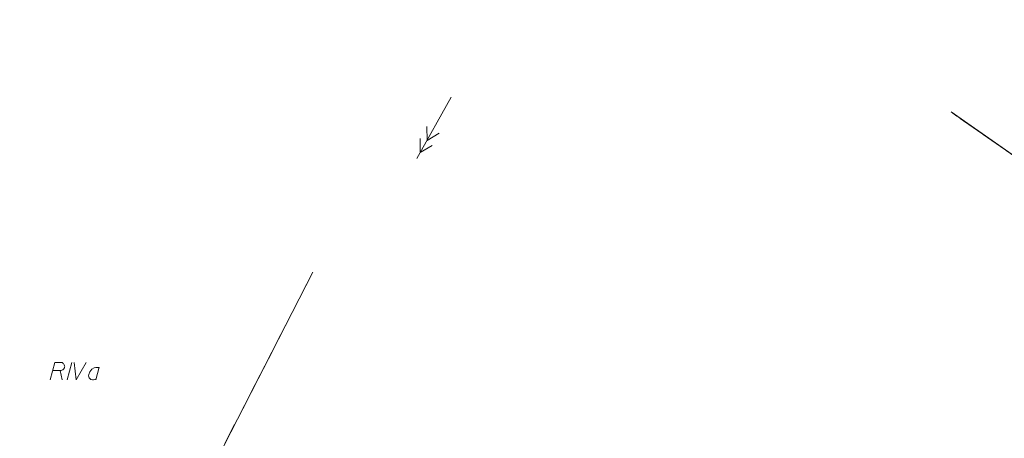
# Model space of a CAD drawing. Header units: metres. Extents: x 5555129 to 5555568, y 5636170 to 5636517.
# Tile 28 of 162: x 5555209 to 5555279, y 5636293 to 5636323. Entities that reach past the tile are written whole.
import ezdxf

# ---------------------------------------------------------------- set-up
doc = ezdxf.new("R2010")
doc.units = ezdxf.units.M
doc.header["$MEASUREMENT"] = 0
doc.linetypes.add('PRZER1-1', pattern=[2, 1, -1])
doc.linetypes.add('PRZER3-1', pattern=[4, 3, -1])
doc.layers.add('#digitalizacja', color=7, linetype='Continuous', lineweight=18)
for name, color, linetype, lineweight, true_color in [('GESDZI', 7, 'Continuous', 18, 0x0a0909), ('GESKKL', 7, 'PRZER3-1', 18, 0x008000), ('GESKKL_O', 7, 'PRZER3-1', 18, 0x008000), ('GESUZY', 7, 'PRZER1-1', 18, 0x008000)]:
    doc.layers.add(name, color=color, linetype=linetype, lineweight=lineweight, true_color=true_color)

# ---------------------------------------------------------------- blocks, each defined once
blk = doc.blocks.new('*U93')
at = {"layer": 'GESKKL_O', "color": 96, "linetype": 'ByBlock', "lineweight": 18, "true_color": 0x008000}
blk.add_line((5555211.781, 5636298.087), (5555211.909, 5636297.408), dxfattribs=at)
at = {"layer": 'GESKKL_O', "color": 96, "linetype": 'ByBlock', "lineweight": 18, "true_color": 0x008000, "flags": 128}
blk.add_lwpolyline([(5555211.063, 5636297.408), (5555211.398, 5636298.658), (5555211.821, 5636298.658), (5555211.88, 5636298.648), (5555211.909, 5636298.638), (5555211.968, 5636298.609), (5555212.008, 5636298.579), (5555212.037, 5636298.54), (5555212.067, 5636298.491), (5555212.086, 5636298.422), (5555212.096, 5636298.363), (5555212.086, 5636298.314), (5555212.077, 5636298.274), (5555212.057, 5636298.235), (5555212.037, 5636298.205), (5555212.008, 5636298.166), (5555211.968, 5636298.136), (5555211.939, 5636298.117), (5555211.89, 5636298.097), (5555211.84, 5636298.087), (5555211.25, 5636298.087)], dxfattribs=at)
blk = doc.blocks.new('*U94')
at = {"layer": 'GESKKL_O', "color": 96, "linetype": 'ByBlock', "lineweight": 18, "true_color": 0x008000}
blk.add_line((5555214.557, 5636298.314), (5555214.32, 5636297.408), dxfattribs=at)
at = {"layer": 'GESKKL_O', "color": 96, "linetype": 'ByBlock', "lineweight": 18, "true_color": 0x008000, "flags": 128}
blk.add_lwpolyline([(5555214.537, 5636298.235), (5555214.468, 5636298.284), (5555214.301, 5636298.284), (5555214.202, 5636298.264), (5555214.025, 5636298.166), (5555213.878, 5636297.989), (5555213.809, 5636297.802), (5555213.799, 5636297.703), (5555213.809, 5636297.625), (5555213.838, 5636297.556), (5555213.897, 5636297.477), (5555213.966, 5636297.428), (5555214.074, 5636297.408), (5555214.153, 5636297.418), (5555214.232, 5636297.428), (5555214.34, 5636297.487)], dxfattribs=at)

msp = doc.modelspace()

# ---------------------------------------------------------------- linework, layer by layer
at = {"layer": '#digitalizacja', "color": 1, "linetype": 'Continuous', "lineweight": 18}
msp.add_line((5555239.621, 5636317.545), (5555237.194, 5636313.174), dxfattribs=at)
msp.add_line((5555239.621, 5636317.545), (5555237.194, 5636313.174), dxfattribs=at)
at = {"layer": '#digitalizacja', "color": 1, "linetype": 'Continuous', "lineweight": 18, "flags": 128}
for points in [[(5555238.772, 5636314.985), (5555237.914, 5636314.471), (5555237.897, 5636315.471)], [(5555238.772, 5636314.985), (5555237.914, 5636314.471), (5555237.897, 5636315.471)], [(5555238.286, 5636314.111), (5555237.429, 5636313.597), (5555237.412, 5636314.597)], [(5555238.286, 5636314.111), (5555237.429, 5636313.597), (5555237.412, 5636314.597)]]:
    msp.add_lwpolyline(points, dxfattribs=at)
at = {"layer": 'GESDZI', "color": 96, "linetype": 'Continuous', "lineweight": 18, "flags": 128}
for points in [[(5555286.606, 5636346.771), (5555291.996, 5636343.126), (5555296.28, 5636339.922), (5555300.711, 5636336.861), (5555299.228, 5636336.968), (5555295.014, 5636335.311), (5555290.13, 5636327.498), (5555282.05, 5636311.75), (5555275.25, 5636316.495)], [(5555275.25, 5636316.495), (5555282.05, 5636311.75), (5555291.92, 5636304.86), (5555255.64, 5636244)], [(5555255.64, 5636244), (5555216.06, 5636266.31), (5555210.74, 5636267.97), (5555229.767, 5636305.081)], [(5555229.767, 5636305.081), (5555210.74, 5636267.97)]]:
    msp.add_lwpolyline(points, dxfattribs=at)
at = {"layer": 'GESKKL', "color": 96, "linetype": 'PRZER3-1', "lineweight": 18, "ltscale": 0.5, "true_color": 0x008000}
for points in [[(5555286.606, 5636346.771), (5555291.996, 5636343.126), (5555296.28, 5636339.922), (5555300.711, 5636336.861), (5555299.228, 5636336.968), (5555295.014, 5636335.311), (5555290.13, 5636327.498), (5555282.05, 5636311.75), (5555275.249, 5636316.493)], [(5555275.249, 5636316.493), (5555282.05, 5636311.75), (5555291.92, 5636304.86), (5555284.52, 5636292.447), (5555255.64, 5636244), (5555216.06, 5636266.31), (5555210.74, 5636267.97)], [(5555210.74, 5636267.97), (5555229.767, 5636305.081)], [(5555210.74, 5636267.97), (5555229.767, 5636305.081)]]:
    msp.add_lwpolyline(points, dxfattribs=at)
at = {"layer": 'GESKKL_O', "color": 96, "linetype": 'Continuous', "lineweight": 18, "true_color": 0x008000}
msp.add_line((5555212.598, 5636298.658), (5555212.264, 5636297.408), dxfattribs=at)
at = {"layer": 'GESKKL_O', "color": 96, "linetype": 'Continuous', "lineweight": 18, "true_color": 0x008000, "flags": 128}
msp.add_lwpolyline([(5555212.765, 5636298.658), (5555212.903, 5636297.408), (5555213.632, 5636298.658)], dxfattribs=at)
at = {"layer": 'GESUZY', "color": 96, "linetype": 'PRZER1-1', "lineweight": 18, "ltscale": 0.5, "true_color": 0x008000}
for points in [[(5555286.606, 5636346.771), (5555291.996, 5636343.126), (5555296.28, 5636339.922), (5555300.711, 5636336.861), (5555299.228, 5636336.968), (5555295.014, 5636335.311), (5555290.13, 5636327.498), (5555282.05, 5636311.75), (5555275.249, 5636316.493)], [(5555275.249, 5636316.493), (5555282.05, 5636311.75), (5555291.92, 5636304.86), (5555284.52, 5636292.447), (5555255.64, 5636244), (5555216.06, 5636266.31), (5555210.74, 5636267.97), (5555208.46, 5636266.82), (5555202.73, 5636267.2), (5555198.92, 5636266.95), (5555193.68, 5636269.44), (5555177.22, 5636283.54), (5555171.85, 5636302.33), (5555191.001, 5636341.927)]]:
    msp.add_lwpolyline(points, dxfattribs=at)

# ---------------------------------------------------------------- block references
at = {"layer": 'GESKKL_O', "color": 96, "linetype": 'Continuous', "lineweight": 18, "true_color": 0x008000}
for name in ['*U93', '*U94']:
    msp.add_blockref(name, (0, 0), dxfattribs=at)

doc.saveas('drawing.dxf')
